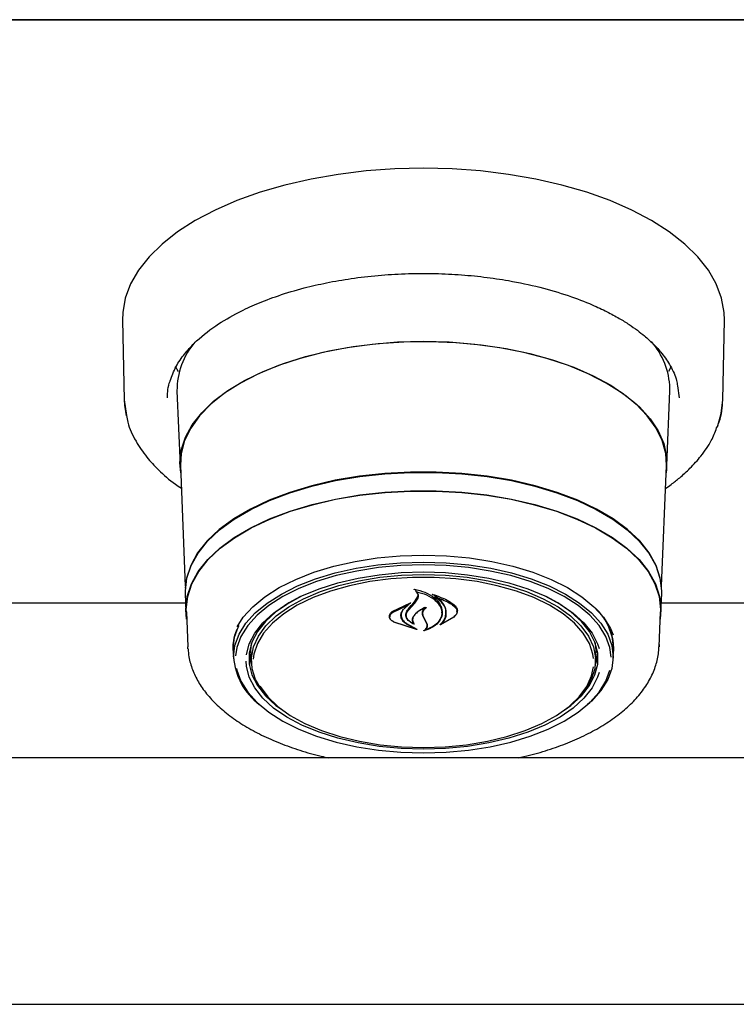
# Model space of a CAD drawing. Header units: inches. Extents: x 31 to 206, y 23 to 145.
# Tile 37 of 65: x 94.74 to 98.38, y 95.63 to 100.63. Entities that reach past the tile are written whole.
import ezdxf

# ---------------------------------------------------------------- set-up
doc = ezdxf.new("R2010")
doc.units = ezdxf.units.IN
doc.header["$LTSCALE"] = 16
doc.header["$MEASUREMENT"] = 0

msp = doc.modelspace()

# ---------------------------------------------------------------- linework, layer by layer
at = {"color": 7, "linetype": 'Continuous', "lineweight": 25}
for p, q in [((57.9135, 100.629), (101.9135, 100.629)), ((100.4172, 100.6286), (59.4097, 100.6286)), ((95.2623, 99.1049), (95.2705, 98.7)), ((98.3064, 98.7), (98.3146, 99.1049)), ((95.5465, 98.8431), (95.532, 98.8699)), ((98.0449, 98.8699), (98.0308, 98.8438)), ((95.5387, 98.746), (95.554, 98.3677)), ((98.0229, 98.3677), (98.0382, 98.746)), ((98.0382, 98.746), (98.0385, 98.7586)), ((98.0766, 98.7722), (98.086, 98.7112)), ((95.2705, 98.7), (95.2833, 98.6212)), ((95.5562, 98.3673), (95.5809, 97.7552)), ((97.9961, 97.7552), (98.0207, 98.3673)), ((95.5801, 97.7189), (95.5839, 97.6254)), ((96.7426, 97.6761), (96.7601, 97.703)), ((96.7499, 97.7365), (96.7499, 97.7271)), ((96.7601, 97.703), (96.7619, 97.7125)), ((96.8458, 97.7081), (96.8458, 97.7005)), ((97.993, 97.6254), (97.9968, 97.7189)), ((95.5821, 97.6697), (94.3178, 97.6697)), ((96.6302, 97.6262), (96.7223, 97.6706)), ((96.6317, 97.6219), (96.7096, 97.6594)), ((96.7108, 97.6585), (96.683, 97.6338)), ((96.7234, 97.6695), (96.7111, 97.6605)), ((96.7111, 97.6589), (96.7111, 97.664)), ((96.7122, 97.6334), (96.7444, 97.6697)), ((96.7444, 97.6697), (96.762, 97.6953)), ((100.6217, 97.6697), (97.9948, 97.6697)), ((95.5862, 97.6254), (95.5934, 97.4469)), ((96.6176, 97.6025), (96.6176, 97.6001)), ((96.6748, 97.6088), (96.6748, 97.616)), ((96.7016, 97.6104), (96.7016, 97.6081)), ((96.7941, 97.5874), (96.7852, 97.607)), ((96.796, 97.5868), (96.7871, 97.6053)), ((96.9432, 97.5988), (96.875, 97.56)), ((96.9416, 97.5975), (96.8818, 97.564)), ((96.8821, 97.6198), (96.8821, 97.6227)), ((96.9587, 97.627), (96.9587, 97.6308)), ((97.9835, 97.4469), (97.9907, 97.6254)), ((96.7533, 97.5358), (96.6382, 97.5733)), ((96.745, 97.5397), (96.6394, 97.5733)), ((96.7017, 97.5651), (96.746, 97.5407)), ((96.7031, 97.5662), (96.7543, 97.5369)), ((96.7374, 97.5665), (96.7374, 97.5666)), ((96.8058, 97.5642), (96.7941, 97.5874)), ((96.8077, 97.5645), (96.796, 97.5868)), ((96.8077, 97.5551), (96.8077, 97.5663)), ((96.8803, 97.5647), (96.8803, 97.5645)), ((95.5939, 97.438), (95.5934, 97.4469)), ((95.8232, 97.44), (95.8233, 97.4497)), ((95.9135, 97.4267), (95.9172, 97.4674)), ((97.9838, 97.459), (97.9835, 97.4469)), ((95.8243, 97.4286), (95.8241, 97.4384)), ((95.8243, 97.4286), (95.8259, 97.3867)), ((95.9136, 97.4179), (95.9135, 97.4267)), ((95.9136, 97.4179), (95.9156, 97.3695)), ((97.6613, 97.3695), (97.6633, 97.4179)), ((97.751, 97.3867), (97.7526, 97.4286)), ((100.6801, 96.8843), (59.1469, 96.8843)), ((59.054, 95.6343), (100.7729, 95.6343))]:
    msp.add_line(p, q, dxfattribs=at)
at = {"color": 7, "linetype": 'Continuous', "lineweight": 25, "flags": 128}
for points in [[(98.3146, 99.1049), (98.3134, 99.1439), (98.3004, 99.2165), (98.2737, 99.2882), (98.2334, 99.3583), (98.1798, 99.4261), (98.1136, 99.4911), (98.0353, 99.5527), (97.9456, 99.6102), (97.8453, 99.6631), (97.7353, 99.7111), (97.6168, 99.7535), (97.4906, 99.7901), (97.358, 99.8205), (97.2202, 99.8445), (97.0785, 99.8618), (96.9342, 99.8722), (96.7885, 99.8757), (96.6428, 99.8722), (96.4984, 99.8618), (96.3567, 99.8445), (96.2189, 99.8205), (96.0863, 99.7901), (95.9602, 99.7535), (95.8416, 99.7111), (95.7316, 99.6631), (95.6313, 99.6102), (95.5416, 99.5527), (95.4633, 99.4911), (95.3971, 99.4261), (95.3435, 99.3583), (95.3032, 99.2882), (95.2765, 99.2165), (95.2635, 99.1439), (95.2623, 99.1049)], [(95.5576, 98.3311), (95.5537, 98.3802), (95.5607, 98.4458), (95.5816, 98.5107), (95.6162, 98.5741), (95.6641, 98.6353), (95.7247, 98.6936), (95.7973, 98.7484), (95.8812, 98.799), (95.9754, 98.8448), (96.0787, 98.8854), (96.1902, 98.9202), (96.3084, 98.949), (96.432, 98.9713), (96.5597, 98.9869), (96.6899, 98.9956), (96.8213, 98.9973), (96.9523, 98.9921), (97.0815, 98.9799), (97.2073, 98.961), (97.3284, 98.9354), (97.4434, 98.9036), (97.5509, 98.8658), (97.6498, 98.8225), (97.739, 98.7742), (97.8174, 98.7215), (97.8841, 98.6649), (97.9384, 98.605), (97.9797, 98.5426), (98.0075, 98.4784), (98.0214, 98.4131), (98.0214, 98.3473), (98.0193, 98.3311)], [(96.7885, 98.996), (96.6574, 98.9925), (96.5279, 98.9821), (96.4013, 98.9648), (96.2792, 98.941), (96.1627, 98.9107), (96.0534, 98.8744), (95.9524, 98.8326), (95.8609, 98.7856), (95.7799, 98.734), (95.7103, 98.6784), (95.6529, 98.6194), (95.6084, 98.5577), (95.5773, 98.4939), (95.5598, 98.4289), (95.5562, 98.3673)], [(98.0207, 98.3673), (98.0171, 98.4289), (97.9996, 98.4939), (97.9685, 98.5577), (97.924, 98.6194), (97.8666, 98.6784), (97.797, 98.734), (97.716, 98.7856), (97.6245, 98.8326), (97.5235, 98.8744), (97.4142, 98.9107), (97.2978, 98.941), (97.1756, 98.9648), (97.049, 98.9821), (96.9195, 98.9925), (96.7885, 98.996)], [(95.2705, 98.7), (95.2719, 98.6743), (95.2808, 98.6192)], [(98.2791, 98.5642), (98.2987, 98.6311), (98.3064, 98.7)], [(97.9968, 97.7189), (97.997, 97.7311), (97.9899, 97.7964), (97.9688, 97.861), (97.9338, 97.924), (97.8853, 97.9848), (97.824, 98.0426), (97.7506, 98.0968), (97.6659, 98.1466), (97.5709, 98.1916), (97.4667, 98.2312), (97.3546, 98.265), (97.2358, 98.2924), (97.1118, 98.3133), (96.984, 98.3274), (96.8539, 98.3345), (96.723, 98.3345), (96.5929, 98.3274), (96.4651, 98.3133), (96.3411, 98.2924), (96.2223, 98.265), (96.1102, 98.2312), (96.006, 98.1916), (95.911, 98.1466), (95.8263, 98.0968), (95.7529, 98.0426), (95.6916, 97.9848), (95.6432, 97.924), (95.6081, 97.861), (95.587, 97.7964), (95.5799, 97.7311), (95.5801, 97.7189)], [(95.5824, 97.7446), (95.5892, 97.7955), (95.6103, 97.8599), (95.6453, 97.9228), (95.6936, 97.9835), (95.7548, 98.0412), (95.8281, 98.0953), (95.9126, 98.145), (96.0075, 98.19), (96.1115, 98.2295), (96.2234, 98.2632), (96.3419, 98.2906), (96.4657, 98.3114), (96.5933, 98.3255), (96.7231, 98.3325), (96.8538, 98.3325), (96.9836, 98.3255), (97.1112, 98.3114), (97.235, 98.2906), (97.3535, 98.2632), (97.4654, 98.2295), (97.5694, 98.19), (97.6643, 98.145), (97.7488, 98.0953), (97.8221, 98.0412), (97.8833, 97.9835), (97.9317, 97.9228), (97.9666, 97.8599), (97.9877, 97.7955), (97.9943, 97.7483)], [(95.5877, 97.5883), (95.5837, 97.6375), (95.5907, 97.7027), (95.6118, 97.767), (95.6467, 97.8299), (95.695, 97.8905), (95.7561, 97.9481), (95.8293, 98.0021), (95.9138, 98.0518), (96.0085, 98.0967), (96.1123, 98.1361), (96.2241, 98.1698), (96.3425, 98.1972), (96.4661, 98.218), (96.5935, 98.232), (96.7232, 98.2391), (96.8537, 98.2391), (96.9834, 98.232), (97.1108, 98.218), (97.2344, 98.1972), (97.3528, 98.1698), (97.4646, 98.1361), (97.5684, 98.0967), (97.6631, 98.0518), (97.7476, 98.0021), (97.8208, 97.9481), (97.8819, 97.8905), (97.9302, 97.8299), (97.9651, 97.767), (97.9862, 97.7027), (97.9932, 97.6375), (97.9892, 97.5883)], [(95.5862, 97.6254), (95.586, 97.6375), (95.593, 97.7025), (95.6141, 97.7668), (95.6489, 97.8295), (95.6971, 97.89), (95.7581, 97.9475), (95.8311, 98.0014), (95.9154, 98.051), (96.01, 98.0958), (96.1136, 98.1352), (96.2252, 98.1688), (96.3434, 98.1961), (96.4667, 98.2169), (96.5939, 98.2309), (96.7233, 98.2379), (96.8536, 98.2379), (96.983, 98.2309), (97.1102, 98.2169), (97.2335, 98.1961), (97.3517, 98.1688), (97.4633, 98.1352), (97.5669, 98.0958), (97.6615, 98.051), (97.7458, 98.0014), (97.8188, 97.9475), (97.8798, 97.89), (97.928, 97.8295), (97.9628, 97.7668), (97.9839, 97.7025), (97.991, 97.6375), (97.9907, 97.6254)], [(95.844, 97.549), (95.8751, 97.5974), (95.9235, 97.6512), (95.9845, 97.7017), (96.0573, 97.7481), (96.1407, 97.7898), (96.2335, 97.8262), (96.3345, 97.8567), (96.4421, 97.8809), (96.5547, 97.8985), (96.6707, 97.9091), (96.7885, 97.9127), (96.9062, 97.9091), (97.0222, 97.8985), (97.1349, 97.8809), (97.2424, 97.8567), (97.3434, 97.8262), (97.4362, 97.7898), (97.5196, 97.7481), (97.5924, 97.7017), (97.6534, 97.6512), (97.7018, 97.5974), (97.7369, 97.5411), (97.7505, 97.509)], [(95.8258, 97.3964), (95.8328, 97.4544), (95.8537, 97.5116), (95.8883, 97.5671), (95.936, 97.6201), (95.9962, 97.6699), (96.0679, 97.7156), (96.1501, 97.7567), (96.2416, 97.7926), (96.3411, 97.8226), (96.4471, 97.8465), (96.5581, 97.8638), (96.6724, 97.8743), (96.7885, 97.8778), (96.9045, 97.8743), (97.0188, 97.8638), (97.1298, 97.8465), (97.2358, 97.8226), (97.3353, 97.7926), (97.4268, 97.7567), (97.509, 97.7156), (97.5807, 97.6699), (97.6409, 97.6201), (97.6886, 97.5671), (97.7232, 97.5116), (97.7441, 97.4544), (97.7512, 97.3964), (97.7441, 97.3384), (97.7232, 97.2812), (97.6886, 97.2257), (97.6409, 97.1727), (97.6212, 97.1549)], [(96.7885, 97.8633), (96.6736, 97.8598), (96.5604, 97.8494), (96.4505, 97.8323), (96.3455, 97.8087), (96.247, 97.7789), (96.1564, 97.7434), (96.075, 97.7027), (96.004, 97.6574), (95.9445, 97.6082), (95.8973, 97.5557), (95.863, 97.5008), (95.8423, 97.4442), (95.8359, 97.4027)], [(97.7414, 97.3947), (97.7346, 97.4442), (97.7139, 97.5008), (97.6796, 97.5557), (97.6324, 97.6082), (97.5729, 97.6574), (97.5019, 97.7027), (97.4205, 97.7434), (97.3299, 97.7789), (97.2314, 97.8087), (97.1264, 97.8323), (97.0166, 97.8494), (96.9033, 97.8598), (96.7885, 97.8633)], [(95.8907, 97.4063), (95.8907, 97.4063), (95.9048, 97.4623), (95.9329, 97.517), (95.9745, 97.5696), (96.0289, 97.6191), (96.0953, 97.6648), (96.1727, 97.7059), (96.2597, 97.7419), (96.3551, 97.7722), (96.4573, 97.7963), (96.5647, 97.8137), (96.6757, 97.8243), (96.7885, 97.8278)], [(96.025, 97.1666), (96.0144, 97.1764), (95.9691, 97.2275), (95.9373, 97.2812), (95.9194, 97.3364), (95.9159, 97.3923), (95.9266, 97.448), (95.9515, 97.5025), (95.9901, 97.555), (96.0419, 97.6046), (96.1059, 97.6505), (96.1811, 97.6919), (96.2663, 97.7281), (96.36, 97.7586), (96.4608, 97.7829), (96.567, 97.8005), (96.6768, 97.8112), (96.7885, 97.8148)], [(97.6514, 97.3883), (97.6483, 97.4101), (97.6306, 97.4647), (97.5991, 97.5178), (97.5543, 97.5684), (97.4969, 97.6157), (97.4279, 97.659), (97.3484, 97.6975), (97.2597, 97.7306), (97.1633, 97.7578), (97.0607, 97.7785), (96.9536, 97.7926), (96.8438, 97.7997), (96.7331, 97.7997), (96.6233, 97.7926), (96.5163, 97.7785), (96.4136, 97.7578), (96.3172, 97.7306), (96.2285, 97.6975), (96.149, 97.659), (96.08, 97.6157), (96.0226, 97.5684), (95.9778, 97.5178), (95.9463, 97.4647), (95.9286, 97.4101), (95.9252, 97.385)], [(96.7885, 97.8278), (96.9012, 97.8243), (97.0122, 97.8137), (97.1196, 97.7963), (97.2218, 97.7722), (97.3172, 97.7419), (97.4042, 97.7059), (97.4816, 97.6648), (97.548, 97.6191), (97.6024, 97.5696), (97.644, 97.517), (97.6721, 97.4623), (97.6796, 97.4393)], [(96.7885, 97.8148), (96.9001, 97.8112), (97.0099, 97.8005), (97.1161, 97.7829), (97.2169, 97.7586), (97.3106, 97.7281), (97.3958, 97.6919), (97.471, 97.6505), (97.535, 97.6046), (97.5868, 97.555), (97.6254, 97.5025), (97.6503, 97.448), (97.6611, 97.3923), (97.6575, 97.3364), (97.6396, 97.2812), (97.6078, 97.2275), (97.5625, 97.1764), (97.5519, 97.1666)], [(96.1657, 97.7026), (96.1061, 97.67), (96.0407, 97.625), (95.9871, 97.5763), (95.9462, 97.5246), (95.9185, 97.4707), (95.9046, 97.4156), (95.9046, 97.36), (95.9185, 97.3048), (95.9462, 97.2509), (95.9871, 97.1992), (96.0407, 97.1505), (96.0697, 97.1291)], [(97.5072, 97.1291), (97.5362, 97.1505), (97.5898, 97.1992), (97.6307, 97.2509), (97.6584, 97.3048), (97.6723, 97.36), (97.6723, 97.4156), (97.6584, 97.4707), (97.6307, 97.5246), (97.5898, 97.5763), (97.5362, 97.625), (97.4708, 97.67), (97.4112, 97.7026)], [(95.8241, 97.4384), (95.8311, 97.4965), (95.849, 97.5473)], [(97.6597, 97.4674), (97.6635, 97.4267), (97.6633, 97.4179)], [(95.9047, 97.417), (95.9114, 97.373), (95.9166, 97.3554)], [(97.6603, 97.3554), (97.6655, 97.373), (97.6722, 97.417)], [(97.6796, 97.3167), (97.6721, 97.2938), (97.644, 97.2391), (97.6024, 97.1866), (97.548, 97.1371), (97.4816, 97.0914), (97.4042, 97.0502), (97.3172, 97.0142), (97.2218, 96.9839), (97.1196, 96.9599), (97.0122, 96.9424), (96.9012, 96.9318), (96.7885, 96.9283), (96.6757, 96.9318), (96.5647, 96.9424), (96.4573, 96.9599), (96.3551, 96.9839), (96.2597, 97.0142), (96.1727, 97.0502), (96.0953, 97.0914), (96.0289, 97.1371), (95.9745, 97.1866), (95.9329, 97.2391), (95.9048, 97.2938), (95.8907, 97.3498), (95.8889, 97.3753)], [(96.7885, 96.9367), (96.8989, 96.9403), (97.0076, 96.9508), (97.1126, 96.9683), (97.2123, 96.9923), (97.3051, 97.0225), (97.3894, 97.0584), (97.4638, 97.0993), (97.5272, 97.1447), (97.5784, 97.1938), (97.6166, 97.2457), (97.6412, 97.2997), (97.6512, 97.347)], [(95.8403, 97.3381), (95.8423, 97.3293), (95.863, 97.2727), (95.8973, 97.2177), (95.9445, 97.1653), (96.004, 97.116), (96.075, 97.0707), (96.1564, 97.03), (96.247, 96.9945), (96.3455, 96.9647), (96.4505, 96.9411), (96.5604, 96.924), (96.6736, 96.9136), (96.7885, 96.9102), (96.9033, 96.9136), (97.0166, 96.924), (97.1264, 96.9411), (97.2314, 96.9647), (97.3299, 96.9945), (97.4205, 97.03), (97.5019, 97.0707), (97.5729, 97.116), (97.6324, 97.1653), (97.6796, 97.2177), (97.7139, 97.2727), (97.7346, 97.329)], [(95.9583, 97.2492), (95.9603, 97.2457), (95.9986, 97.1938), (96.0498, 97.1447), (96.1131, 97.0993), (96.1875, 97.0584), (96.2718, 97.0225), (96.3646, 96.9923), (96.4643, 96.9683), (96.5693, 96.9508), (96.678, 96.9403), (96.7885, 96.9367)]]:
    msp.add_lwpolyline(points, dxfattribs=at)
at = {"color": 7, "linetype": 'Continuous', "lineweight": 25}
for centre, radius, start, end in [((97.6601, 98.7465), 0.3786, 1.8329, 41.2979), ((95.9121, 98.7488), 0.3734, 139.1201, 180.4202), ((93.9371, 99.9967), 3.6409, 319.6138, 320.4029), ((97.4581, 97.4304), 0.2946, 359.6602, 46.9), ((97.4818, 97.438), 0.2715, 354.1108, 39.3381), ((96.157, 97.4189), 0.332, 183.8862, 232.6757)]:
    msp.add_arc(centre, radius, start, end, dxfattribs=at)
for points, knots in [([(95.504, 98.7964), (95.5129, 98.8209), (95.5296, 98.867), (95.5732, 98.9309), (95.6368, 99.0015), (95.7265, 99.074), (95.8376, 99.1393), (95.9456, 99.1896), (96.0554, 99.2313), (96.1745, 99.2668), (96.2989, 99.2955), (96.4241, 99.3172), (96.5575, 99.3327), (96.6944, 99.3413), (96.8308, 99.3426), (96.9648, 99.3369), (97.0953, 99.3247), (97.2344, 99.3042), (97.3789, 99.2736), (97.5209, 99.2318), (97.6334, 99.1887), (97.718, 99.1491), (97.7798, 99.1155), (97.8307, 99.0838), (97.8733, 99.0539), (97.914, 99.0217), (97.957, 98.9826), (98.0028, 98.9321), (98.0443, 98.8694), (98.0713, 98.8147), (98.0755, 98.7808), (98.0766, 98.7722)], [0, 0, 0, 0, 0.04237, 0.079883, 0.111887, 0.167881, 0.216266, 0.248876, 0.285468, 0.326042, 0.359095, 0.394389, 0.431301, 0.467879, 0.503976, 0.539591, 0.574723, 0.609371, 0.654798, 0.699325, 0.740282, 0.767551, 0.791857, 0.813203, 0.832555, 0.85076, 0.875177, 0.905781, 0.942548, 0.985461, 1, 1, 1, 1]), ([(95.4909, 98.7112), (95.4914, 98.7392), (95.4918, 98.7676), (95.5038, 98.796), (95.504, 98.7964)], [0, 0, 0, 0, 0.985516, 1, 1, 1, 1]), ([(98.2755, 98.5579), (98.2802, 98.5682), (98.3014, 98.6146), (98.3042, 98.6626), (98.3064, 98.7)], [0, 0, 0, 0, 0.222203, 1, 1, 1, 1]), ([(95.2833, 98.6212), (95.2848, 98.6097), (95.2907, 98.5647), (95.3264, 98.4936), (95.3803, 98.4129), (95.4477, 98.3407), (95.5065, 98.2879), (95.5505, 98.2587), (95.5608, 98.2519)], [0, 0, 0, 0, 0.083413, 0.326582, 0.53817, 0.718833, 0.934306, 1, 1, 1, 1]), ([(98.016, 98.2509), (98.0259, 98.2577), (98.0512, 98.2753), (98.0933, 98.3093), (98.1456, 98.3569), (98.2009, 98.4195), (98.2488, 98.4877), (98.2673, 98.5364), (98.2755, 98.5579)], [0, 0, 0, 0, 0.076824, 0.198434, 0.360762, 0.563925, 0.808035, 1, 1, 1, 1]), ([(96.7423, 97.739), (96.7422, 97.7391), (96.742, 97.7392), (96.7419, 97.7394), (96.7419, 97.7397), (96.7419, 97.7399), (96.7421, 97.7401), (96.7424, 97.7402), (96.7427, 97.7403), (96.743, 97.7403), (96.7431, 97.7402), (96.7431, 97.7402)], [0, 0, 0, 0, 0.123128, 0.246004, 0.370637, 0.496141, 0.621037, 0.743674, 0.863762, 0.982648, 1, 1, 1, 1]), ([(96.7499, 97.7342), (96.7498, 97.7343), (96.748, 97.7363), (96.7451, 97.7377), (96.7423, 97.739)], [0, 0, 0, 0, 0.049847, 1, 1, 1, 1]), ([(96.7431, 97.7402), (96.7614, 97.7356), (96.7998, 97.7259), (96.8461, 97.6976), (96.8687, 97.6715), (96.876, 97.6566), (96.8769, 97.6548)], [0, 0, 0, 0, 0.2963871, 0.6232582, 0.9530104, 1, 1, 1, 1]), ([(96.7512, 97.7277), (96.7511, 97.7278), (96.7509, 97.7278), (96.7506, 97.7277), (96.7503, 97.7276), (96.75, 97.7275), (96.7499, 97.7273), (96.7499, 97.7271), (96.75, 97.7269), (96.7501, 97.7268), (96.7502, 97.7267)], [0, 0, 0, 0, 0.125566, 0.251356, 0.377064, 0.50344, 0.63133, 0.760553, 0.890278, 1, 1, 1, 1]), ([(96.762, 97.6953), (96.7631, 97.6989), (96.7654, 97.706), (96.7613, 97.7168), (96.7549, 97.7235), (96.7506, 97.7264), (96.7502, 97.7267)], [0, 0, 0, 0, 0.322037, 0.644198, 0.96662, 1, 1, 1, 1]), ([(96.7512, 97.7277), (96.7695, 97.7228), (96.8072, 97.7125), (96.8517, 97.6847), (96.8673, 97.6613), (96.8749, 97.6498)], [0, 0, 0, 0, 0.32188, 0.666051, 1, 1, 1, 1]), ([(96.8338, 97.7128), (96.8337, 97.7128), (96.8336, 97.7129), (96.8334, 97.7131), (96.8334, 97.7134), (96.8335, 97.7136), (96.8337, 97.7138), (96.834, 97.7139), (96.8343, 97.714), (96.8346, 97.714), (96.8348, 97.7139), (96.8348, 97.7139)], [0, 0, 0, 0, 0.117582, 0.23478, 0.353575, 0.473686, 0.593571, 0.711916, 0.828187, 0.942665, 1, 1, 1, 1]), ([(96.9012, 97.6042), (96.9022, 97.6173), (96.9042, 97.6436), (96.8807, 97.6812), (96.8526, 97.7029), (96.8352, 97.7121), (96.8338, 97.7128)], [0, 0, 0, 0, 0.324347, 0.648698, 0.97259, 1, 1, 1, 1]), ([(96.8348, 97.7139), (96.8609, 97.7051), (96.9018, 97.6913), (96.9322, 97.6699), (96.9432, 97.6621)], [0, 0, 0, 0, 0.63599, 1, 1, 1, 1]), ([(96.8473, 97.7011), (96.8472, 97.7011), (96.847, 97.7011), (96.8466, 97.7011), (96.8463, 97.701), (96.8461, 97.7009), (96.8459, 97.7007), (96.8458, 97.7005), (96.8459, 97.7003), (96.846, 97.7001), (96.8461, 97.7001), (96.8462, 97.7)], [0, 0, 0, 0, 0.116212, 0.232484, 0.348802, 0.465625, 0.583872, 0.703048, 0.823068, 0.942762, 1, 1, 1, 1]), ([(96.9032, 97.602), (96.9041, 97.6145), (96.9061, 97.6394), (96.8843, 97.6743), (96.8583, 97.6919), (96.8462, 97.7)], [0, 0, 0, 0, 0.348802, 0.697658, 1, 1, 1, 1]), ([(96.8473, 97.7011), (96.8726, 97.692), (96.9078, 97.6793), (96.9342, 97.661), (96.9416, 97.6559)], [0, 0, 0, 0, 0.7187582, 1, 1, 1, 1]), ([(96.7108, 97.6585), (96.7109, 97.6585), (96.711, 97.6586), (96.7111, 97.6589), (96.7111, 97.6591), (96.7109, 97.6593), (96.7107, 97.6594), (96.7104, 97.6595), (96.71, 97.6595), (96.7098, 97.6595), (96.7096, 97.6595), (96.7096, 97.6594)], [0, 0, 0, 0, 0.118264, 0.236656, 0.355526, 0.474958, 0.594186, 0.712335, 0.829658, 0.945884, 1, 1, 1, 1]), ([(96.7223, 97.6706), (96.7224, 97.6706), (96.7226, 97.6707), (96.723, 97.6706), (96.7233, 97.6706), (96.7235, 97.6704), (96.7237, 97.6702), (96.7238, 97.67), (96.7238, 97.6698), (96.7236, 97.6696), (96.7235, 97.6695), (96.7234, 97.6695)], [0, 0, 0, 0, 0.113113, 0.226646, 0.339703, 0.453488, 0.568962, 0.686164, 0.80443, 0.922573, 1, 1, 1, 1]), ([(96.8011, 97.6471), (96.7872, 97.6407), (96.7622, 97.629), (96.7467, 97.6128), (96.7398, 97.6055)], [0, 0, 0, 0, 0.5544372, 1, 1, 1, 1]), ([(96.7934, 97.6464), (96.7801, 97.639), (96.7593, 97.6274), (96.7463, 97.6124), (96.7416, 97.607)], [0, 0, 0, 0, 0.641487, 1, 1, 1, 1]), ([(96.7871, 97.6053), (96.7861, 97.6109), (96.7839, 97.6219), (96.7912, 97.6362), (96.7994, 97.6435), (96.8024, 97.6462)], [0, 0, 0, 0, 0.3877027, 0.7755038, 1, 1, 1, 1]), ([(96.7949, 97.6455), (96.7949, 97.6456), (96.795, 97.6457), (96.795, 97.646), (96.7949, 97.6462), (96.7947, 97.6464), (96.7944, 97.6465), (96.7941, 97.6465), (96.7937, 97.6465), (96.7935, 97.6464), (96.7934, 97.6464)], [0, 0, 0, 0, 0.1252523, 0.2504988, 0.3763822, 0.5015992, 0.6253704, 0.7474536, 0.8683123, 1, 1, 1, 1]), ([(96.8011, 97.6471), (96.8012, 97.6471), (96.8014, 97.6472), (96.8017, 97.6472), (96.8021, 97.6472), (96.8024, 97.647), (96.8026, 97.6469), (96.8027, 97.6467), (96.8026, 97.6465), (96.8025, 97.6463), (96.8025, 97.6462), (96.8024, 97.6462)], [0, 0, 0, 0, 0.119475, 0.238659, 0.357576, 0.476475, 0.596086, 0.716696, 0.838013, 0.959593, 1, 1, 1, 1]), ([(96.8749, 97.6498), (96.8789, 97.6379), (96.8843, 97.6218), (96.8805, 97.6058), (96.8795, 97.6016)], [0, 0, 0, 0, 0.736126, 1, 1, 1, 1]), ([(96.8769, 97.6548), (96.8809, 97.642), (96.8864, 97.6248), (96.8825, 97.6078), (96.8814, 97.6034)], [0, 0, 0, 0, 0.739885, 1, 1, 1, 1]), ([(96.9416, 97.6559), (96.9464, 97.6516), (96.956, 97.6429), (96.96, 97.627), (96.9561, 97.611), (96.9465, 97.602), (96.9416, 97.5975)], [0, 0, 0, 0, 0.249254, 0.498556, 0.748956, 1, 1, 1, 1]), ([(96.9432, 97.6621), (96.9481, 97.6574), (96.958, 97.648), (96.962, 97.6308), (96.958, 97.6135), (96.9481, 97.6037), (96.9432, 97.5988)], [0, 0, 0, 0, 0.2496933, 0.4993075, 0.7508164, 1, 1, 1, 1]), ([(96.6382, 97.5733), (96.6334, 97.5763), (96.6238, 97.5821), (96.6162, 97.5939), (96.6148, 97.6063), (96.6197, 97.6177), (96.6269, 97.6236), (96.6302, 97.6262)], [0, 0, 0, 0, 0.206323, 0.412591, 0.619971, 0.827575, 1, 1, 1, 1]), ([(96.6394, 97.5733), (96.6348, 97.576), (96.6256, 97.5813), (96.6182, 97.5921), (96.6169, 97.6034), (96.6215, 97.614), (96.6285, 97.6194), (96.6317, 97.6219)], [0, 0, 0, 0, 0.205667, 0.411398, 0.617781, 0.824283, 1, 1, 1, 1]), ([(96.683, 97.6338), (96.6787, 97.6269), (96.6733, 97.618), (96.6729, 97.6086), (96.6728, 97.6065)], [0, 0, 0, 0, 0.775735, 1, 1, 1, 1]), ([(96.6728, 97.6065), (96.6739, 97.5999), (96.6761, 97.5869), (96.6891, 97.5731), (96.6992, 97.5668), (96.7017, 97.5651)], [0, 0, 0, 0, 0.4270581, 0.8542619, 1, 1, 1, 1]), ([(96.6848, 97.637), (96.6806, 97.6299), (96.6753, 97.6206), (96.6749, 97.6109), (96.6748, 97.6088)], [0, 0, 0, 0, 0.779147, 1, 1, 1, 1]), ([(96.6748, 97.6088), (96.6759, 97.602), (96.678, 97.5885), (96.6909, 97.5744), (96.7007, 97.5678), (96.7031, 97.5662)], [0, 0, 0, 0, 0.4291024, 0.8582563, 1, 1, 1, 1]), ([(96.7407, 97.5624), (96.7336, 97.5659), (96.7184, 97.5735), (96.7037, 97.5901), (96.6979, 97.6093), (96.7016, 97.6258), (96.7082, 97.6347), (96.7104, 97.6377)], [0, 0, 0, 0, 0.199032, 0.425619, 0.654006, 0.884097, 1, 1, 1, 1]), ([(96.7358, 97.566), (96.7293, 97.5696), (96.7155, 97.5774), (96.7033, 97.5935), (96.7001, 97.6116), (96.7053, 97.6252), (96.711, 97.632), (96.7122, 97.6334)], [0, 0, 0, 0, 0.2112772, 0.4520564, 0.6939006, 0.9365869, 1, 1, 1, 1]), ([(96.7398, 97.6055), (96.7366, 97.6004), (96.7302, 97.5901), (96.7317, 97.5764), (96.736, 97.569), (96.7373, 97.5667)], [0, 0, 0, 0, 0.407832, 0.815771, 1, 1, 1, 1]), ([(96.7416, 97.607), (96.7385, 97.6017), (96.7323, 97.5912), (96.7338, 97.5756), (96.7397, 97.5668), (96.7421, 97.5632)], [0, 0, 0, 0, 0.368987, 0.73795, 1, 1, 1, 1]), ([(96.7852, 97.607), (96.7841, 97.6131), (96.7819, 97.6251), (96.7884, 97.6382), (96.794, 97.6445), (96.7949, 97.6455)], [0, 0, 0, 0, 0.456282, 0.91253, 1, 1, 1, 1]), ([(96.8814, 97.6034), (96.8764, 97.5921), (96.8663, 97.5695), (96.8326, 97.5438), (96.804, 97.5335), (96.7915, 97.529)], [0, 0, 0, 0, 0.359988, 0.720088, 1, 1, 1, 1]), ([(96.8795, 97.6016), (96.8745, 97.591), (96.8646, 97.5698), (96.8335, 97.5473), (96.809, 97.5379), (96.7998, 97.5344)], [0, 0, 0, 0, 0.384899, 0.769933, 1, 1, 1, 1]), ([(96.8737, 97.5608), (96.8823, 97.57), (96.895, 97.5836), (96.8997, 97.5991), (96.9012, 97.6042)], [0, 0, 0, 0, 0.6702649, 1, 1, 1, 1]), ([(96.8804, 97.5648), (96.8883, 97.5739), (96.8985, 97.5858), (96.9023, 97.5989), (96.9032, 97.602)], [0, 0, 0, 0, 0.766376, 1, 1, 1, 1]), ([(95.8232, 97.4406), (95.8235, 97.4495), (95.8245, 97.476), (95.8329, 97.5147), (95.8482, 97.5441), (95.8545, 97.5561)], [0, 0, 0, 0, 0.229318, 0.685529, 1, 1, 1, 1]), ([(96.7358, 97.566), (96.7359, 97.566), (96.736, 97.5659), (96.7364, 97.5659), (96.7367, 97.5659), (96.737, 97.566), (96.7372, 97.5662), (96.7374, 97.5664), (96.7374, 97.5665), (96.7373, 97.5667), (96.7373, 97.5667)], [0, 0, 0, 0, 0.128723, 0.257375, 0.385482, 0.513742, 0.642047, 0.77135, 0.901127, 1, 1, 1, 1]), ([(96.7421, 97.5632), (96.7422, 97.5631), (96.7423, 97.563), (96.7422, 97.5628), (96.7421, 97.5626), (96.7419, 97.5624), (96.7416, 97.5623), (96.7413, 97.5623), (96.7409, 97.5623), (96.7408, 97.5624), (96.7407, 97.5624)], [0, 0, 0, 0, 0.130285, 0.260492, 0.390939, 0.520733, 0.649835, 0.777211, 0.904482, 1, 1, 1, 1]), ([(96.7903, 97.53), (96.7931, 97.5319), (96.8003, 97.5367), (96.807, 97.5465), (96.8085, 97.5565), (96.8064, 97.5623), (96.8058, 97.5642)], [0, 0, 0, 0, 0.2060034, 0.5246572, 0.8451065, 1, 1, 1, 1]), ([(96.7985, 97.5352), (96.8012, 97.5378), (96.8073, 97.5437), (96.8109, 97.5541), (96.8087, 97.5612), (96.8077, 97.5645)], [0, 0, 0, 0, 0.292801, 0.676007, 1, 1, 1, 1]), ([(96.875, 97.56), (96.8749, 97.5599), (96.8747, 97.5599), (96.8744, 97.5599), (96.8741, 97.5599), (96.8738, 97.56), (96.8736, 97.5602), (96.8735, 97.5604), (96.8735, 97.5606), (96.8736, 97.5607), (96.8737, 97.5608)], [0, 0, 0, 0, 0.122678, 0.245508, 0.367779, 0.490078, 0.612824, 0.736487, 0.86121, 1, 1, 1, 1]), ([(96.8804, 97.5648), (96.8804, 97.5648), (96.8803, 97.5646), (96.8803, 97.5644), (96.8804, 97.5642), (96.8806, 97.5641), (96.8809, 97.564), (96.8812, 97.5639), (96.8815, 97.5639), (96.8817, 97.564), (96.8818, 97.564)], [0, 0, 0, 0, 0.125386, 0.251099, 0.376525, 0.501878, 0.626601, 0.750679, 0.874426, 1, 1, 1, 1]), ([(96.7543, 97.5369), (96.7543, 97.5368), (96.7545, 97.5367), (96.7546, 97.5365), (96.7546, 97.5363), (96.7545, 97.5361), (96.7543, 97.536), (96.754, 97.5359), (96.7537, 97.5358), (96.7535, 97.5358), (96.7533, 97.5358)], [0, 0, 0, 0, 0.125262, 0.250608, 0.376542, 0.502457, 0.628065, 0.752855, 0.876847, 1, 1, 1, 1]), ([(96.7915, 97.529), (96.7914, 97.529), (96.7911, 97.5289), (96.7908, 97.5289), (96.7905, 97.529), (96.7902, 97.5292), (96.7901, 97.5293), (96.79, 97.5295), (96.7901, 97.5297), (96.7902, 97.5299), (96.7903, 97.53), (96.7903, 97.53)], [0, 0, 0, 0, 0.118507, 0.237327, 0.355623, 0.474513, 0.593756, 0.713828, 0.834534, 0.955397, 1, 1, 1, 1]), ([(97.2682, 96.8843), (97.288, 96.8886), (97.3452, 96.9011), (97.4341, 96.9282), (97.5339, 96.9648), (97.626, 97.007), (97.7098, 97.0543), (97.7841, 97.1064), (97.8482, 97.163), (97.9009, 97.2235), (97.9415, 97.2872), (97.9689, 97.353), (97.9816, 97.4086), (97.9829, 97.4418), (97.9833, 97.4525)], [0, 0, 0, 0, 0.048099, 0.139276, 0.230661, 0.322294, 0.414199, 0.506358, 0.598632, 0.690599, 0.781636, 0.871025, 0.958378, 1, 1, 1, 1]), ([(95.5954, 97.4367), (95.5963, 97.4232), (95.5984, 97.3879), (95.6158, 97.3317), (95.6456, 97.2691), (95.6877, 97.2087), (95.7412, 97.1509), (95.8061, 97.0962), (95.8816, 97.0454), (95.9667, 96.9992), (96.0602, 96.9578), (96.1615, 96.9222), (96.2447, 96.8976), (96.2954, 96.887), (96.3083, 96.8843)], [0, 0, 0, 0, 0.05346, 0.140184, 0.22775, 0.31699, 0.408076, 0.500618, 0.593993, 0.687676, 0.781284, 0.874711, 0.967939, 1, 1, 1, 1])]:
    msp.add_open_spline(points, degree=3, knots=knots, dxfattribs=at)

doc.saveas('drawing.dxf')
